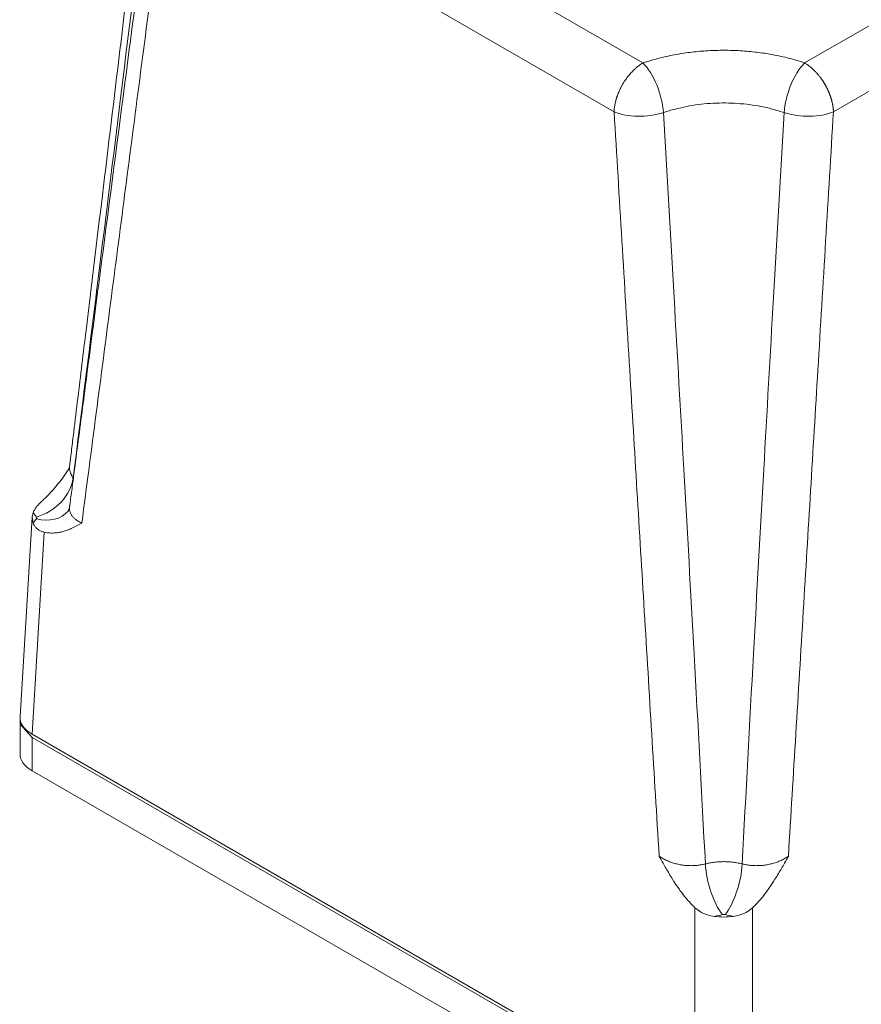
# Model space of a CAD drawing. Header units: millimetres. Extents: x 0 to 594, y 0 to 420.
# Tile 18 of 20: x 459 to 511, y 295 to 356. Entities that reach past the tile are written whole.
import ezdxf

# ---------------------------------------------------------------- set-up
doc = ezdxf.new("R2010")
doc.units = ezdxf.units.MM
doc.linetypes.add('K5LT_THIN', pattern=[0])
doc.layers.add('Системный слой (1)', color=7, linetype='Continuous', true_color=0x6c6c6c)

# ---------------------------------------------------------------- blocks, each defined once
blk = doc.blocks.new('U63')
at = {"layer": 'Системный слой (1)', "color": 7, "linetype": 'K5LT_THIN', "lineweight": 18, "true_color": 0xffffff}
for p, q in [((459.9, 325.674), (459.834, 325.391)), ((459.834, 325.391), (459.9, 325.008))]:
    blk.add_line(p, q, dxfattribs=at)
blk = doc.blocks.new('U85')
at = {"layer": 'Системный слой (1)', "color": 7, "linetype": 'K5LT_THIN', "lineweight": 18, "true_color": 0xffffff}
for p, q in [((459.092, 312.889), (459.098, 312.991)), ((459.124, 312.66), (459.092, 312.889)), ((459.824, 311.869), (459.124, 312.66))]:
    blk.add_line(p, q, dxfattribs=at)

msp = doc.modelspace()

# ---------------------------------------------------------------- linework, layer by layer
at = {"layer": 'Системный слой (1)', "color": 7, "linetype": 'K5LT_THIN', "lineweight": 18, "true_color": 0xffffff}
for p, q in [((469.9852, 369.0186), (497.2938, 353.2519)), ((507.2094, 353.2519), (534.518, 369.0186)), ((468.2185, 366.0286), (495.5271, 350.2619)), ((508.9761, 350.2619), (536.2847, 366.0286)), ((462.0509, 328.2891), (462.0525, 328.2916)), ((462.3612, 327.7844), (462.3496, 327.7994)), ((462.0469, 325.7681), (462.0469, 325.7681)), ((459.0936, 313.1434), (459.8344, 325.391)), ((459.8241, 312.0732), (460.5735, 324.4627)), ((459.0921, 312.8891), (459.0921, 310.8478)), ((500.4849, 288.5977), (459.8241, 312.0732)), ((500.4849, 288.3935), (459.8241, 311.8691)), ((459.8241, 311.8691), (459.8241, 309.8278)), ((500.4849, 286.3523), (459.8241, 309.8278)), ((500.4849, 288.5977), (500.4849, 301.4198)), ((504.0183, 288.5977), (504.0183, 301.4198))]:
    msp.add_line(p, q, dxfattribs=at)
for centre, major_axis, ratio, start_param, end_param in [((497.2938, 351.2107), (-0.8028, 2.3676), 0.4135115, 4.1396571, 5.5963371), ((507.2094, 351.2107), (0.8028, 2.3676), 0.4135115, 0.6868482, 2.1435282), ((497.2938, 351.2107), (-2.4955, -0.15), 0.490835, 0.7551392, 2.069337), ((507.2094, 351.2107), (2.4955, -0.15), 0.490835, 4.2138483, 5.5280461), ((460.0955, 327.4329), (1.9514, 1.5627), 0.741116, 4.1767633, 5.6320457), ((460.0955, 327.3308), (1.9514, -1.5627), 0.741116, 5.2480146, 6.2718333), ((461.5951, 313.0932), (2.503, 0), 0.5766475, 3.1067285, 3.9263818), ((461.5951, 310.8478), (2.503, 0), 0.5766475, 3.1415927, 3.9263818), ((502.1632, 303.0431), (0.6448, -2.4154), 0.3426568, 4.1660811, 5.6213635), ((502.34, 303.0431), (-0.6448, -2.4154), 0.3426568, 0.6618218, 2.1171042), ((502.2516, 302.2953), (-2.5, 0), 0.5780539, 1.3379714, 1.8036212)]:
    msp.add_ellipse(centre, major_axis=major_axis, ratio=ratio, start_param=start_param, end_param=end_param, dxfattribs=at)
for points, knots in [([(462.1306, 328.5384), (462.1333, 328.5606), (462.136, 328.5828), (462.1441, 328.6502), (462.1496, 328.6953), (462.166, 328.8298), (462.1769, 328.9193), (462.2093, 329.1861), (462.2308, 329.3635), (462.2951, 329.8925), (462.3378, 330.2441), (462.4652, 331.2929), (462.5498, 331.99), (462.8022, 334.0699), (462.9698, 335.4527), (463.4722, 339.5999), (463.8067, 342.3641), (464.4997, 348.0972), (464.8583, 351.066), (465.5749, 357.0034), (465.9329, 359.9721), (466.6951, 366.2942), (467.0992, 369.6476), (467.5032, 373.0011)], [0.0397401, 0.0397401, 0.0397401, 0.0397401, 0.0771662, 0.0771662, 0.1531166, 0.1531166, 0.3037207, 0.3037207, 0.6023354, 0.6023354, 1.1943777, 1.1943777, 2.3680882, 2.3680882, 4.6964363, 4.6964363, 9.3514571, 9.3514571, 14.351453, 14.351453, 19.351449, 19.351449, 24.9999797, 24.9999797, 24.9999797, 24.9999797]), ([(462.3496, 327.7994), (462.872, 331.9231), (463.8436, 339.6813), (465.2245, 350.8382), (466.5366, 361.5144), (467.3979, 368.5578), (467.8436, 372.2083)], [0, 0, 0, 0, 1.9546326, 3.6728678, 5.2758578, 7, 7, 7, 7]), ([(462.1296, 326.0177), (462.1309, 326.0281), (462.1323, 326.0386), (462.1366, 326.0711), (462.1395, 326.0931), (462.1481, 326.1588), (462.1538, 326.2025), (462.1709, 326.3328), (462.1823, 326.4195), (462.2162, 326.6782), (462.2387, 326.8501), (462.306, 327.3631), (462.3507, 327.7043), (462.484, 328.7219), (462.5726, 329.3986), (462.8381, 331.4279), (463.0149, 332.7807), (463.5436, 336.8286), (463.8951, 339.5242), (464.6051, 344.9744), (464.9636, 347.7291), (465.6801, 353.2387), (466.0381, 355.9937), (466.7662, 361.5988), (467.1362, 364.449), (467.506, 367.299)], [0.021484, 0.021484, 0.021484, 0.021484, 0.0404798, 0.0404798, 0.0804796, 0.0804796, 0.1598394, 0.1598394, 0.3172791, 0.3172791, 0.6295988, 0.6295988, 1.2491189, 1.2491189, 2.4779203, 2.4779203, 4.9343566, 4.9343566, 9.8279185, 9.8279185, 14.8278985, 14.8278985, 19.8278785, 19.8278785, 24.9999, 24.9999, 24.9999, 24.9999]), ([(462.8784, 325.0238), (463.4674, 329.5157), (464.633, 338.4411), (466.4117, 352.1103), (467.6031, 361.2863), (468.2185, 366.0286)], [0, 0, 0, 0, 1.9729516, 3.9188548, 6, 6, 6, 6]), ([(507.2094, 353.2519), (506.8626, 353.3696), (506.175, 353.5709), (505.1432, 353.7894), (504.1408, 353.9341), (503.1515, 354.0164), (502.1462, 354.0399), (501.1454, 354.0041), (500.1609, 353.9099), (499.1931, 353.7578), (498.2306, 353.5435), (497.6059, 353.3578), (497.2938, 353.2519)], [0, 0, 0, 0, 1.508659, 2.8863732, 4.1153752, 5.3797473, 6.6302457, 7.8846889, 9.1360634, 10.3684693, 11.6423722, 13, 13, 13, 13]), ([(497.2938, 353.2519), (497.2089, 353.2029), (497.1023, 353.1325), (496.979, 353.038), (496.9218, 352.9918), (496.8683, 352.9465), (496.8149, 352.8996), (496.7781, 352.8652), (496.7435, 352.8333), (496.712, 352.8024), (496.6675, 352.7584), (496.6235, 352.7128), (496.578, 352.6641), (496.5279, 352.6086), (496.4624, 352.5329), (496.4033, 352.4606), (496.3439, 352.3841), (496.2635, 352.2768), (496.168, 352.1376), (496.0647, 351.9703), (495.972, 351.8065), (495.9012, 351.6661), (495.8514, 351.5584), (495.825, 351.4991), (495.7992, 351.4382), (495.774, 351.3765), (495.7505, 351.3145), (495.7337, 351.2712), (495.72, 351.2304), (495.7056, 351.1912), (495.6868, 351.1341), (495.6679, 351.0733), (495.6493, 351.011), (495.632, 350.948), (495.5819, 350.7529), (495.5486, 350.5608), (495.5312, 350.3574), (495.5282, 350.2995), (495.5271, 350.2619)], [0, 0, 0, 0, 3.6569282, 4.595494, 5.3823533, 6.1713179, 6.9634661, 7.7565895, 7.8411141, 8.5043081, 9.2055453, 9.8704122, 10.5451249, 11.3395237, 12.2437626, 13.7008153, 14.2563415, 15.2493646, 17.8456049, 19.4229283, 21.2424112, 23.5772679, 24.2231658, 24.887899, 25.5759011, 26.2681238, 26.9573725, 27.639729, 27.7274726, 28.3046389, 28.9591011, 29.6317468, 30.33327, 31.0468971, 31.7437871, 36.9003489, 37.619894, 39, 39, 39, 39]), ([(508.9761, 350.2619), (508.9757, 350.2759), (508.9746, 350.3041), (508.9723, 350.3467), (508.9693, 350.39), (508.9654, 350.4337), (508.9608, 350.4779), (508.9566, 350.5138), (508.9527, 350.5436), (508.9484, 350.5734), (508.9427, 350.6122), (508.9351, 350.6575), (508.927, 350.7032), (508.9118, 350.7799), (508.8944, 350.8574), (508.8743, 350.9356), (508.8617, 350.9829), (508.8483, 351.0303), (508.834, 351.0774), (508.8193, 351.1243), (508.8073, 351.1611), (508.7969, 351.1917), (508.7868, 351.222), (508.7728, 351.261), (508.7568, 351.3047), (508.7403, 351.3474), (508.7239, 351.3892), (508.7072, 351.4301), (508.6906, 351.4697), (508.674, 351.5084), (508.6572, 351.546), (508.6404, 351.5831), (508.6179, 351.6315), (508.5945, 351.6798), (508.5729, 351.7229), (508.5601, 351.7478), (508.5466, 351.7739), (508.5293, 351.8067), (508.438, 351.9756), (508.3328, 352.1446), (508.2153, 352.3087), (508.1862, 352.3483), (508.1501, 352.396), (508.1153, 352.441), (508.0736, 352.4926), (508.0237, 352.553), (507.9671, 352.6183), (507.9119, 352.6786), (507.8769, 352.7156), (507.8507, 352.7428), (507.8244, 352.7696), (507.7977, 352.796), (507.771, 352.8222), (507.7439, 352.848), (507.7164, 352.8735), (507.6888, 352.8987), (507.661, 352.9236), (507.6328, 352.9481), (507.6045, 352.9725), (507.5657, 353.0044), (507.5301, 353.0336), (507.5002, 353.0562), (507.4805, 353.0716), (507.457, 353.0889), (507.4268, 353.1111), (507.3962, 353.1328), (507.3239, 353.1827), (507.2615, 353.2219), (507.2094, 353.2519)], [0, 0, 0, 0, 0.9070008, 1.8189689, 2.7350591, 3.6552145, 4.5764772, 5.4983339, 5.8835543, 6.4197448, 7.3412155, 8.2624984, 9.1854404, 10.1101721, 12.9000207, 13.8337579, 14.7702934, 15.7080599, 16.6404689, 17.5659628, 18.4763536, 18.8136901, 19.3787017, 20.257134, 21.1196696, 21.9580481, 22.788271, 23.592514, 24.3792669, 25.140056, 25.8922349, 26.6273489, 27.3540918, 28.790936, 29.5343126, 29.9616316, 30.3027505, 31.1218535, 31.9664787, 40.6579373, 41.8171417, 42.950505, 43.3390008, 45.0906788, 46.0705321, 46.9975428, 49.4345057, 50.8913275, 51.6064973, 52.3222713, 53.0388474, 53.7575939, 54.4776052, 55.2017742, 55.9289357, 56.6605621, 57.3935008, 58.131925, 58.8745994, 59.624897, 61.1407057, 61.6717295, 61.9084618, 62.6834743, 63.4600495, 64.2416979, 65.0267113, 69, 69, 69, 69]), ([(505.9515, 350.2066), (505.6907, 350.2965), (505.1746, 350.4499), (504.4018, 350.6156), (503.6534, 350.7248), (502.9159, 350.7867), (502.1666, 350.8041), (501.4209, 350.7766), (500.6873, 350.705), (499.9639, 350.5893), (499.247, 350.4267), (498.782, 350.286), (498.5517, 350.2066)], [0, 0, 0, 0, 1.5206325, 2.9027222, 4.1289935, 5.3920604, 6.641465, 7.8931473, 9.1420818, 10.3737555, 11.6568923, 13, 13, 13, 13]), ([(498.2906, 304.5785), (497.984, 309.5876), (497.3793, 319.5351), (496.4596, 334.7621), (495.8446, 344.9811), (495.5271, 350.2619)], [0, 0, 0, 0, 1.9729548, 3.9188645, 6, 6, 6, 6]), ([(501.121, 304.1092), (500.898, 308.4057), (500.4632, 316.4739), (499.8177, 328.0553), (499.1892, 339.1263), (498.7699, 346.4249), (498.5517, 350.2066)], [0, 0, 0, 0, 1.9546326, 3.6728678, 5.2758578, 7, 7, 7, 7]), ([(503.3822, 304.1092), (503.6052, 308.4057), (504.04, 316.4739), (504.6855, 328.0553), (505.314, 339.1263), (505.7333, 346.4249), (505.9515, 350.2066)], [0, 0, 0, 0, 1.9546352, 3.6728722, 5.2758611, 7, 7, 7, 7]), ([(506.2126, 304.5785), (506.5193, 309.5876), (507.1239, 319.535), (508.0436, 334.7621), (508.6586, 344.981), (508.9761, 350.2619)], [0, 0, 0, 0, 1.9729516, 3.9188548, 6, 6, 6, 6]), ([(460.5735, 326.5027), (460.7341, 326.6499), (461.0045, 326.9251), (461.3824, 327.3689), (461.7189, 327.8083), (461.9407, 328.1258), (462.0507, 328.2889)], [0, 0, 0, 0, 2.0688829, 3.5778199, 5.2609066, 7, 7, 7, 7]), ([(462.0525, 328.2916), (462.0563, 328.2974), (462.0599, 328.3036), (462.0698, 328.3223), (462.0761, 328.3353), (462.0886, 328.365), (462.095, 328.382), (462.107, 328.4199), (462.1127, 328.4404), (462.123, 328.4868), (462.1275, 328.5128), (462.1306, 328.5384)], [0, 0, 0, 0, 0.5976878, 0.5976878, 1.1947048, 1.1947048, 1.7838099, 1.7838099, 2.3685478, 2.3685478, 3, 3, 3, 3]), ([(462.1306, 328.5384), (462.1223, 328.47), (462.1202, 328.3421), (462.1533, 328.1661), (462.2093, 328.0186), (462.2759, 327.8989), (462.3256, 327.8297), (462.3496, 327.7994)], [0, 0, 0, 0, 2.0926227, 3.9335165, 5.5458676, 6.9013621, 8, 8, 8, 8]), ([(459.9004, 325.6737), (459.9256, 325.7351), (459.9873, 325.8533), (460.1089, 326.024), (460.244, 326.1808), (460.3963, 326.3374), (460.5099, 326.4444), (460.5735, 326.5027)], [0, 0, 0, 0, 1.8730761, 3.5651994, 5.0346277, 6.4038225, 8, 8, 8, 8]), ([(462.1296, 326.0177), (462.1289, 326.0124), (462.1282, 326.0072), (462.126, 325.993), (462.1245, 325.9841), (462.1196, 325.9578), (462.1158, 325.9409), (462.1061, 325.9033), (462.0999, 325.8832), (462.0916, 325.8599), (462.0896, 325.8547), (462.0862, 325.846), (462.0848, 325.8423), (462.0823, 325.8362), (462.0812, 325.8338), (462.0795, 325.8296), (462.0787, 325.828), (462.0775, 325.8251), (462.077, 325.824), (462.076, 325.8217), (462.0754, 325.8205), (462.0746, 325.8186), (462.0742, 325.8179), (462.0733, 325.8158), (462.0726, 325.8145), (462.0708, 325.8107), (462.0697, 325.8083), (462.0662, 325.8013), (462.064, 325.7971), (462.0579, 325.7857), (462.0543, 325.7797), (462.048, 325.7697), (462.046, 325.7669), (462.0459, 325.7668), (462.0466, 325.7677), (462.0469, 325.7681)], [0, 0, 0, 0, 0.6170285, 0.6170285, 1.6968284, 1.6968284, 3.8564281, 3.8564281, 6.7648156, 6.7648156, 7.6316318, 7.6316318, 8.2893571, 8.2893571, 8.7579679, 8.7579679, 9.09184, 9.09184, 9.3297144, 9.3297144, 9.5675889, 9.5675889, 9.7322822, 9.7322822, 10.0250763, 10.0250763, 10.5923652, 10.5923652, 11.7269432, 11.7269432, 13.9594999, 13.9594999, 16.9137673, 16.9137673, 18, 18, 18, 18]), ([(462.8784, 325.0238), (462.7958, 325.0608), (462.6515, 325.1366), (462.4781, 325.2595), (462.3457, 325.3841), (462.2434, 325.5153), (462.1692, 325.6577), (462.13, 325.7978), (462.1208, 325.919), (462.1258, 325.9888), (462.1296, 326.0177)], [0, 0, 0, 0, 1.7615386, 3.2967205, 4.6780113, 6.0859106, 7.5413145, 9.0291007, 10.1889613, 11, 11, 11, 11]), ([(460.0955, 325.2896), (460.1027, 325.2985), (460.1125, 325.3162), (460.1164, 325.3426), (460.1112, 325.3679), (460.1019, 325.3838), (460.0955, 325.3917)], [0, 0, 0, 0, 1.9666319, 3.6697933, 5.2597592, 7, 7, 7, 7]), ([(460.5735, 324.4627), (460.6939, 324.437), (460.8815, 324.4121), (461.1748, 324.4077), (461.4167, 324.4317), (461.6823, 324.4865), (461.9419, 324.5649), (462.2399, 324.6861), (462.5556, 324.8432), (462.7689, 324.9621), (462.8784, 325.0238)], [0, 0, 0, 0, 1.4736153, 2.3467921, 3.8012364, 4.7218172, 6.0550083, 7.5666918, 9.2240655, 11, 11, 11, 11]), ([(459.9004, 325.0076), (459.9256, 324.9462), (459.9873, 324.8342), (460.1089, 324.6959), (460.244, 324.592), (460.3963, 324.5121), (460.5099, 324.4763), (460.5735, 324.4627)], [0, 0, 0, 0, 1.8730761, 3.5651994, 5.0346277, 6.4038225, 8, 8, 8, 8]), ([(500.4849, 301.4198), (500.3906, 301.5094), (500.2068, 301.6962), (499.9217, 302.0223), (499.6683, 302.3472), (499.3904, 302.7358), (499.1459, 303.1079), (498.8394, 303.6083), (498.5666, 304.083), (498.3678, 304.4395), (498.2906, 304.5785)], [0, 0, 0, 0, 1.1794457, 2.3467921, 3.8012364, 4.7218172, 6.4130993, 7.5666918, 9.6577687, 11, 11, 11, 11]), ([(498.2906, 304.5785), (498.3726, 304.5205), (498.5365, 304.4185), (498.7928, 304.2932), (499.0463, 304.195), (499.3072, 304.1165), (499.5784, 304.0572), (499.8547, 304.018), (500.1261, 303.9994), (500.4028, 304.0004), (500.6675, 304.0212), (500.9105, 304.0591), (501.0551, 304.0919), (501.121, 304.1092)], [0, 0, 0, 0, 1.5911139, 2.9777796, 4.2247046, 5.4983681, 6.8084759, 8.0635242, 9.3203126, 10.5240075, 11.8603992, 13.0040206, 14, 14, 14, 14]), ([(506.2126, 304.5785), (506.1306, 304.5205), (505.9667, 304.4185), (505.7104, 304.2932), (505.457, 304.195), (505.196, 304.1165), (504.9248, 304.0572), (504.6485, 304.018), (504.3771, 303.9994), (504.1004, 304.0004), (503.8357, 304.0212), (503.5927, 304.0591), (503.4481, 304.0919), (503.3822, 304.1092)], [0, 0, 0, 0, 1.5911139, 2.9777796, 4.2247046, 5.4983681, 6.8084759, 8.0635242, 9.3203126, 10.5240075, 11.8603992, 13.0040206, 14, 14, 14, 14]), ([(504.0183, 301.4198), (504.1126, 301.5094), (504.2964, 301.6962), (504.5815, 302.0223), (504.8349, 302.3472), (505.1128, 302.7358), (505.3573, 303.1079), (505.6638, 303.6083), (505.9367, 304.083), (506.1354, 304.4395), (506.2126, 304.5785)], [0, 0, 0, 0, 1.1794457, 2.3467921, 3.8012364, 4.7218172, 6.4130993, 7.5666918, 9.6577687, 11, 11, 11, 11]), ([(503.3822, 304.1092), (503.2758, 304.1363), (503.0714, 304.1798), (502.7721, 304.2214), (502.4888, 304.2434), (502.2075, 304.2492), (501.9089, 304.2377), (501.6175, 304.2079), (501.351, 304.1633), (501.1928, 304.1275), (501.121, 304.1092)], [0, 0, 0, 0, 1.6556697, 3.0884747, 4.357096, 5.6984882, 7.0677531, 8.5874953, 9.8832108, 11, 11, 11, 11]), ([(501.6748, 300.8892), (501.5326, 300.9086), (501.2755, 300.9636), (500.9648, 301.0857), (500.738, 301.2151), (500.5914, 301.3235), (500.5121, 301.394), (500.4849, 301.4198)], [0, 0, 0, 0, 2.5033975, 4.6220516, 6.0274336, 7.3022847, 8, 8, 8, 8]), ([(502.34, 301.0018), (502.3245, 301.006), (502.294, 301.0116), (502.2481, 301.0139), (502.2045, 301.0108), (502.1769, 301.0055), (502.1632, 301.0018)], [0, 0, 0, 0, 1.9666319, 3.6697933, 5.2597592, 7, 7, 7, 7]), ([(502.8284, 300.8892), (502.9706, 300.9086), (503.2277, 300.9636), (503.5384, 301.0857), (503.7652, 301.2151), (503.9118, 301.3235), (503.9911, 301.394), (504.0183, 301.4198)], [0, 0, 0, 0, 2.5033975, 4.6220516, 6.0274336, 7.3022847, 8, 8, 8, 8])]:
    msp.add_open_spline(points, degree=3, knots=knots, dxfattribs=at)
for points in [[(459.9004, 325.6737), (459.9568, 325.5778), (460.0219, 325.4836), (460.0955, 325.3917)], [(459.9004, 325.0076), (459.9568, 325.1035), (460.0219, 325.1977), (460.0955, 325.2896)], [(501.6748, 300.8892), (501.8409, 300.9217), (502.004, 300.9593), (502.1632, 301.0018)], [(502.8284, 300.8892), (502.6623, 300.9217), (502.4992, 300.9593), (502.34, 301.0018)]]:
    msp.add_open_spline(points, degree=3, dxfattribs=at)

# ---------------------------------------------------------------- block references
at = {"layer": 'Системный слой (1)'}
for name in ['U63', 'U85']:
    msp.add_blockref(name, (0, 0), dxfattribs=at)

doc.saveas('drawing.dxf')
